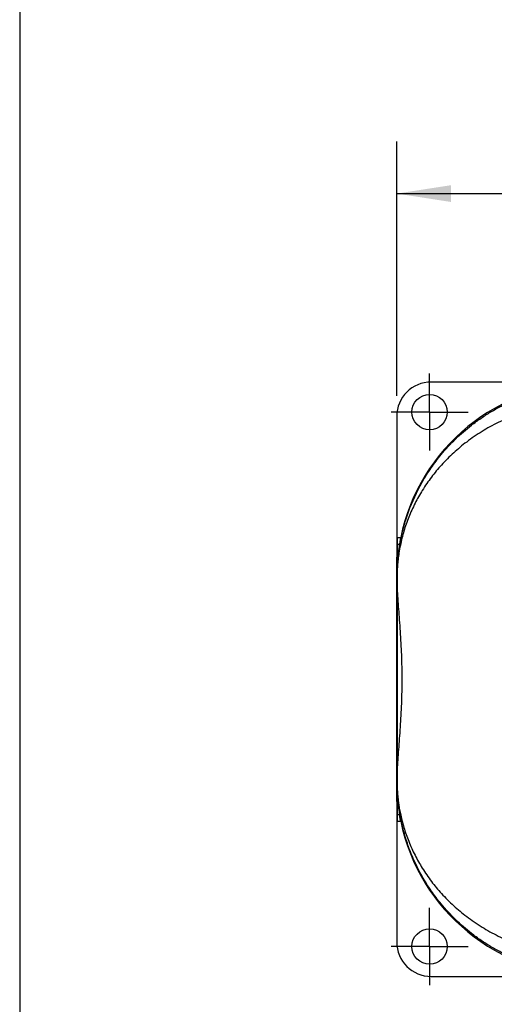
# Model space of a CAD drawing. Header units: millimetres. Extents: x 13 to 546, y 13 to 419.
# Tile 2 of 17: x 13 to 70, y 127 to 247. Entities that reach past the tile are written whole.
import ezdxf

# ---------------------------------------------------------------- set-up
doc = ezdxf.new("R2010")
doc.units = ezdxf.units.MM
doc.header["$LTSCALE"] = 2
doc.linetypes.add('SLD-Center', pattern=[19.05, 15.24, -1.27, 1.27, -1.27])
doc.linetypes.add('SLD-Solid', pattern=[0])
doc.layers.add('CENTER', color=40, linetype='SLD-Center')
doc.layers.add('DIMENSIONS', color=140, linetype='SLD-Solid', lineweight=25)
doc.layers.add('TEXT', color=140, linetype='SLD-Solid', lineweight=25)
doc.styles.add('SLDTEXTSTYLE0', font='TXT', dxfattribs={"width": 0.7})
doc.dimstyles.new('SLDDIMSTYLE0', dxfattribs={"dimtxt": 4.316016, "dimasz": 6.604, "dimexe": 0, "dimexo": 0.0625, "dimgap": 1.079004, "dimtad": 0, "dimtih": 1, "dimtoh": 1, "dimrnd": 1e-09, "dimzin": 4, "dimdsep": 46, "dimtxsty": 'SLDTEXTSTYLE0', "dimsah": 1, "dimcen": 0.09, "dimadec": 0, "dimazin": 1, "dimtfac": 1, "dimtofl": 0, "dimtmove": 0, "dimatfit": 3, "dimfxl": 0, "dimfrac": 2, "dimtolj": 1, "dimtzin": 12, "dimarcsym": 0})

# ---------------------------------------------------------------- blocks, each defined once
blk = doc.blocks.new('_D')
at = {"layer": 'DIMENSIONS'}
for p, q in [((58.59, 200.96), (58.59, 231.89)), ((141.59, 200.96), (141.59, 231.89)), ((58.59, 225.54), (85.11, 225.54)), ((90.95, 225.54), (89.51, 225.54)), ((89.51, 225.54), (89.51, 218.68)), ((103.78, 225.54), (105.23, 225.54)), ((105.23, 225.54), (105.23, 218.68)), ((141.59, 225.54), (109.63, 225.54)), ((89.51, 218.68), (90.95, 218.68)), ((105.23, 218.68), (103.78, 218.68))]:
    blk.add_line(p, q, dxfattribs=at)
for points in [[(58.59, 225.54), (65.2, 224.52), (65.2, 226.56)], [(141.59, 225.54), (134.99, 226.56), (134.99, 224.52)]]:
    blk.add_solid(points, dxfattribs=at)
at = {"layer": 'DIMENSIONS', "char_height": 4.233, "attachment_point": 1, "style": 'SLDTEXTSTYLE0'}
for s, insert in [('83.0', (90.95, 231.96)), ('3.27', (90.95, 224.14))]:
    blk.add_mtext(s, dxfattribs=dict(at, insert=insert))
blk = doc.blocks.new('SW_CENTERMARKSYMBOL_1')
at = {"layer": 'CENTER', "color": 0}
for p, q in [((0, 2.54), (0, 4.69)), ((0, 0), (0, 2.54)), ((-2.54, 0), (-4.69, 0)), ((0, 0), (-2.54, 0)), ((0, 0), (0, -2.54)), ((0, 0), (2.54, 0)), ((2.54, 0), (4.69, 0)), ((0, -2.54), (0, -4.69))]:
    blk.add_line(p, q, dxfattribs=at)
blk = doc.blocks.new('SW_CENTERMARKSYMBOL_2')
at = {"layer": 'CENTER', "color": 0}
for p, q in [((0, 2.54), (0, 4.69)), ((0, 0), (0, 2.54)), ((-2.54, 0), (-4.69, 0)), ((0, 0), (-2.54, 0)), ((0, 0), (0, -2.54)), ((0, 0), (2.54, 0)), ((2.54, 0), (4.69, 0)), ((0, -2.54), (0, -4.69))]:
    blk.add_line(p, q, dxfattribs=at)

msp = doc.modelspace()

# ---------------------------------------------------------------- linework, layer by layer
for p, q in [((89.093, 202.618), (62.793, 202.618)), ((58.593, 198.418), (58.593, 181.342)), ((58.627, 183.732), (58.627, 178.971)), ((58.627, 183.732), (59.08, 183.732)), ((58.628, 182.91), (58.928, 182.91)), ((58.593, 151.601), (58.593, 181.342)), ((58.593, 181.342), (58.627, 181.342)), ((58.635, 178.971), (58.629, 178.971)), ((58.64, 178.971), (58.635, 178.971)), ((58.635, 178.971), (58.635, 177.641)), ((58.64, 178.971), (58.64, 177.489)), ((58.64, 155.453), (58.64, 177.489)), ((58.635, 153.971), (58.635, 155.302)), ((58.64, 155.453), (58.64, 153.971)), ((58.627, 153.971), (58.627, 149.211)), ((58.635, 153.971), (58.629, 153.971)), ((58.635, 153.971), (58.64, 153.971)), ((58.593, 151.601), (58.627, 151.601)), ((58.593, 151.601), (58.593, 134.524)), ((58.628, 150.033), (58.928, 150.033)), ((58.627, 149.211), (59.08, 149.211)), ((62.793, 130.324), (89.093, 130.324))]:
    msp.add_line(p, q)
for centre in [(62.593, 198.971), (62.593, 133.971)]:
    msp.add_circle(centre, 2.15)
for centre, start, end in [((82.093, 178.971), 90, 168.3128), ((82.093, 178.971), 90, 168.3128), ((82.093, 153.971), 191.6872, 270), ((82.093, 153.971), 191.6872, 270)]:
    msp.add_arc(centre, 23.5, start, end)
for centre, major_axis, ratio, start_param, end_param in [((62.793, 198.418), (0, 4.2), 0.9999831, 0, 1.5707963), ((58.629, 183.732), (0, 0.9), 0.0016746, 1.5707963, 2.7219793), ((58.616, 166.471), (0, 18), 0.0016746, 5.5398035, 5.8635719), ((58.553, 166.471), (0, 18), 0.0058178, 5.381819, 5.4800365), ((58.553, 166.471), (0, 18), 0.0058178, 3.9447415, 4.0429589), ((58.616, 166.471), (0, 18), 0.0016746, 3.561206, 3.8849744), ((58.629, 149.211), (0, 0.9), 0.0016746, 0.4196134, 1.5707963), ((62.793, 134.524), (0, -4.2), 0.9999831, 4.712389, 6.2831853)]:
    msp.add_ellipse(centre, major_axis=major_axis, ratio=ratio, start_param=start_param, end_param=end_param)
msp.add_ellipse((58.618, 166.471), major_axis=(0, 10.5), ratio=0.0016746)
for points, knots in [([(58.635, 178.971), (58.635, 179.01), (58.636, 179.09), (58.637, 179.211), (58.638, 179.336), (58.641, 179.465), (58.644, 179.598), (58.649, 179.736), (58.654, 179.878), (58.661, 180.024), (58.674, 180.287), (58.701, 180.686), (58.747, 181.209), (58.812, 181.787), (58.901, 182.433), (59.033, 183.211), (59.214, 184.085), (59.442, 184.997), (59.712, 185.921), (60.332, 187.755), (61.308, 189.885), (62.739, 192.171), (64.085, 193.954), (65.698, 195.704), (67.37, 197.161), (68.834, 198.229), (70.036, 198.999), (71.266, 199.686), (72.361, 200.214), (73.302, 200.614), (74.078, 200.912), (74.861, 201.181), (75.65, 201.421), (76.445, 201.633), (77.242, 201.817), (78.043, 201.972), (78.845, 202.098), (79.648, 202.198), (80.185, 202.241), (80.452, 202.262)], [0, 0, 0, 0, 0.00287326, 0.00587063, 0.00900997, 0.01230685, 0.0157747, 0.01942507, 0.02326785, 0.02731153, 0.0315634, 0.04566843, 0.06258868, 0.07954515, 0.10011002, 0.12428642, 0.15504697, 0.18585197, 0.21467134, 0.24741304, 0.37081294, 0.43486686, 0.49475921, 0.57126794, 0.6425449, 0.68225557, 0.72075779, 0.75811409, 0.79439286, 0.81591038, 0.8371635, 0.85817056, 0.87895055, 0.89952308, 0.91990837, 0.9401272, 0.96020085, 0.98015107, 1, 1, 1, 1]), ([(80.593, 200.267), (80.451, 200.257), (80.167, 200.238), (79.742, 200.199), (79.316, 200.154), (78.89, 200.102), (78.465, 200.043), (78.04, 199.976), (77.615, 199.902), (77.191, 199.821), (76.768, 199.733), (76.346, 199.638), (75.925, 199.536), (74.85, 199.255), (73.135, 198.699), (70.952, 197.746), (68.919, 196.614), (67.114, 195.372), (65.469, 194), (64.042, 192.571), (62.772, 191.044), (61.702, 189.489), (60.78, 187.856), (60.032, 186.205), (59.533, 184.776), (59.221, 183.639), (59.019, 182.752), (58.864, 181.889), (58.763, 181.131), (58.706, 180.543), (58.676, 180.135), (58.659, 179.811), (58.649, 179.569), (58.644, 179.353), (58.64, 179.16), (58.64, 179.033), (58.64, 178.971)], [0, 0, 0, 0, 0.0105338, 0.0210931, 0.0316808, 0.0422997, 0.0529527, 0.0636427, 0.0743724, 0.0851447, 0.0959622, 0.1068276, 0.1177437, 0.128713, 0.1911228, 0.2561503, 0.3176477, 0.3823739, 0.4431876, 0.5074324, 0.5677471, 0.6316756, 0.6916879, 0.7553696, 0.8169801, 0.848838, 0.8785132, 0.9120998, 0.9398747, 0.956476, 0.970292, 0.9783073, 0.9852936, 0.9905844, 0.9954544, 1, 1, 1, 1]), ([(59.08, 183.732), (59.044, 183.559), (59.012, 183.389), (58.959, 183.1), (58.94, 182.981), (58.928, 182.91)], [0, 0, 0, 0, 0.5, 0.5, 1, 1, 1, 1]), ([(58.928, 182.91), (58.854, 182.436), (58.778, 181.868), (58.663, 180.556), (58.624, 179.811), (58.629, 178.971)], [0, 0, 0, 0, 0.5, 0.5, 1, 1, 1, 1]), ([(58.593, 181.342), (58.596, 181.242), (58.599, 181.135), (58.604, 180.904), (58.607, 180.779), (58.613, 180.495), (58.616, 180.339), (58.62, 180.036), (58.622, 179.925), (58.624, 179.708), (58.625, 179.629), (58.626, 179.473), (58.626, 179.416), (58.627, 179.303), (58.627, 179.261), (58.627, 179.18), (58.627, 179.15), (58.627, 179.074), (58.627, 179.026), (58.627, 178.971)], [0, 0, 0, 0, 0.25, 0.25, 0.5, 0.5, 0.75, 0.75, 0.875, 0.875, 0.9375, 0.9375, 0.96875, 0.96875, 0.984375, 0.984375, 0.9921875, 0.9921875, 1, 1, 1, 1]), ([(58.64, 177.489), (58.68, 176.7), (58.74, 175.872), (58.87, 174.143), (58.94, 173.241), (59.035, 171.828), (59.065, 171.352), (59.117, 170.394), (59.14, 169.913), (59.196, 168.457), (59.216, 167.475), (59.216, 165.98), (59.211, 165.481), (59.192, 164.495), (59.177, 164.006), (59.121, 162.55), (59.067, 161.595), (58.973, 160.184), (58.939, 159.719), (58.872, 158.814), (58.838, 158.371), (58.74, 157.071), (58.68, 156.242), (58.64, 155.453)], [0, 0, 0, 0, 0.125, 0.125, 0.25, 0.25, 0.3125, 0.3125, 0.375, 0.375, 0.5, 0.5, 0.5625, 0.5625, 0.625, 0.625, 0.75, 0.75, 0.8125, 0.8125, 0.875, 0.875, 1, 1, 1, 1]), ([(58.64, 177.489), (58.68, 176.7), (58.74, 175.872), (58.87, 174.143), (58.94, 173.241), (59.035, 171.828), (59.065, 171.352), (59.117, 170.394), (59.14, 169.913), (59.196, 168.457), (59.216, 167.475), (59.216, 165.98), (59.211, 165.481), (59.192, 164.495), (59.177, 164.006), (59.121, 162.55), (59.067, 161.595), (58.973, 160.184), (58.939, 159.719), (58.872, 158.814), (58.838, 158.371), (58.74, 157.071), (58.68, 156.242), (58.64, 155.453)], [0, 0, 0, 0, 0.125, 0.125, 0.25, 0.25, 0.3125, 0.3125, 0.375, 0.375, 0.5, 0.5, 0.5625, 0.5625, 0.625, 0.625, 0.75, 0.75, 0.8125, 0.8125, 0.875, 0.875, 1, 1, 1, 1]), ([(58.627, 153.971), (58.627, 153.916), (58.627, 153.867), (58.627, 153.791), (58.627, 153.761), (58.627, 153.679), (58.627, 153.638), (58.626, 153.525), (58.626, 153.468), (58.625, 153.313), (58.624, 153.233), (58.622, 153.017), (58.62, 152.906), (58.616, 152.603), (58.613, 152.447), (58.607, 152.163), (58.604, 152.038), (58.599, 151.807), (58.596, 151.701), (58.593, 151.601)], [0, 0, 0, 0, 0.0078125, 0.0078125, 0.015625, 0.015625, 0.03125, 0.03125, 0.0625, 0.0625, 0.125, 0.125, 0.25, 0.25, 0.5, 0.5, 0.75, 0.75, 1, 1, 1, 1]), ([(58.629, 153.971), (58.624, 153.131), (58.663, 152.386), (58.778, 151.074), (58.854, 150.507), (58.928, 150.033)], [0, 0, 0, 0, 0.5, 0.5, 1, 1, 1, 1]), ([(80.452, 130.68), (80.312, 130.691), (80.03, 130.712), (79.607, 130.754), (79.185, 130.803), (78.762, 130.86), (78.34, 130.924), (77.919, 130.997), (77.497, 131.077), (77.077, 131.165), (76.657, 131.261), (76.238, 131.365), (75.82, 131.477), (75.404, 131.596), (74.989, 131.724), (74.576, 131.86), (74.164, 132.003), (73.754, 132.155), (73.347, 132.314), (72.941, 132.482), (72.244, 132.785), (71.266, 133.257), (70.035, 133.944), (68.833, 134.714), (67.37, 135.782), (65.697, 137.239), (64.085, 138.989), (62.739, 140.772), (61.683, 142.459), (60.764, 144.245), (60.151, 145.733), (59.723, 146.988), (59.416, 148.028), (59.17, 149.046), (59.017, 149.833), (58.922, 150.389), (58.851, 150.86), (58.785, 151.387), (58.733, 151.877), (58.695, 152.338), (58.669, 152.74), (58.654, 153.056), (58.645, 153.302), (58.639, 153.536), (58.636, 153.757), (58.636, 153.902), (58.635, 153.971)], [0, 0, 0, 0, 0.0104366, 0.0208982, 0.0313881, 0.0419095, 0.0524656, 0.0630595, 0.0736946, 0.0843737, 0.0951001, 0.1058768, 0.1167067, 0.1275928, 0.1385379, 0.149545, 0.1606169, 0.1717562, 0.1829658, 0.1942483, 0.2056062, 0.2418925, 0.2792541, 0.3177592, 0.3574705, 0.428745, 0.5052711, 0.5650721, 0.6292077, 0.6877384, 0.7526882, 0.7816743, 0.8144597, 0.8566336, 0.8822604, 0.8913334, 0.9108049, 0.9274925, 0.9413994, 0.9566434, 0.9694774, 0.9766873, 0.9832876, 0.9893274, 0.9948706, 1, 1, 1, 1]), ([(58.64, 153.971), (58.64, 153.941), (58.64, 153.88), (58.641, 153.787), (58.642, 153.692), (58.644, 153.594), (58.646, 153.495), (58.651, 153.342), (58.659, 153.131), (58.676, 152.807), (58.706, 152.4), (58.754, 151.912), (58.821, 151.374), (58.911, 150.784), (59.041, 150.093), (59.221, 149.305), (59.533, 148.168), (60.031, 146.739), (60.779, 145.088), (61.7, 143.455), (62.771, 141.9), (64.041, 140.372), (65.468, 138.943), (67.112, 137.571), (68.918, 136.329), (70.95, 135.197), (73.135, 134.243), (74.947, 133.656), (76.223, 133.331), (76.947, 133.169), (77.673, 133.027), (78.402, 132.907), (79.132, 132.808), (79.862, 132.728), (80.35, 132.693), (80.593, 132.675)], [0, 0, 0, 0, 0.0022411, 0.0045496, 0.0069396, 0.0094237, 0.0120135, 0.0147188, 0.0217028, 0.0297163, 0.0435261, 0.0601246, 0.0779912, 0.0984364, 0.1214674, 0.1511241, 0.1829745, 0.2445654, 0.3082395, 0.3682551, 0.432193, 0.4925198, 0.5567726, 0.6175815, 0.6823052, 0.743818, 0.8088726, 0.8712938, 0.8900597, 0.9086762, 0.9271569, 0.9455155, 0.9637659, 0.9819226, 1, 1, 1, 1]), ([(59.08, 149.211), (59.044, 149.383), (59.012, 149.553), (58.959, 149.843), (58.94, 149.961), (58.928, 150.033)], [0, 0, 0, 0, 0.5, 0.5, 1, 1, 1, 1])]:
    msp.add_open_spline(points, degree=3, knots=knots)
for points in [[(58.635, 177.641), (58.636, 177.591), (58.637, 177.54), (58.64, 177.489)], [(58.64, 155.453), (58.637, 155.402), (58.636, 155.352), (58.635, 155.302)]]:
    msp.add_open_spline(points, degree=3)
at = {"layer": 'TEXT'}
msp.add_line((12.7, 419.1), (12.7, 12.7), dxfattribs=at)

# ---------------------------------------------------------------- block references
at = {"layer": 'CENTER'}
for name, p in [('SW_CENTERMARKSYMBOL_1', (62.593, 198.971)), ('SW_CENTERMARKSYMBOL_2', (62.593, 133.971))]:
    msp.add_blockref(name, p, dxfattribs=at)

# ---------------------------------------------------------------- dimensions: what is measured, and where the dimension line sits
at = {"layer": 'DIMENSIONS'}
dim = msp.add_linear_dim(base=(141.593, 225.541), p1=(58.593, 198.418), p2=(141.593, 198.418), dimstyle='SLDDIMSTYLE0', dxfattribs=at)
dim.commit()
dim.dimension.update_dxf_attribs({"geometry": '_D', "text_midpoint": (97.367, 225.541), "dimtype": 160})

doc.saveas('drawing.dxf')
